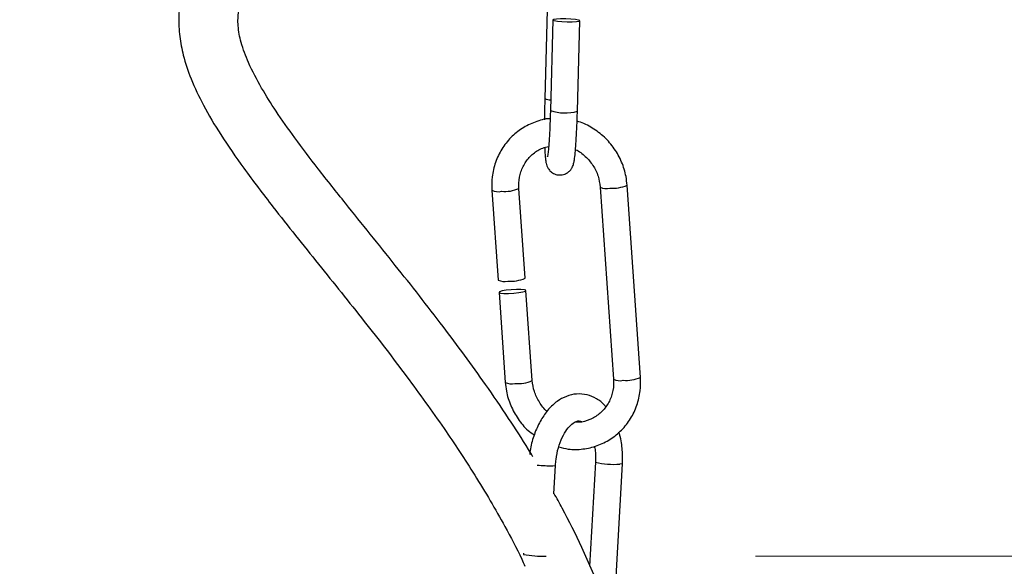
# Model space of a CAD drawing. Header units: millimetres. Extents: x 59 to 109, y 26 to 144.
# Tile 143 of 158: x 72.06 to 76.8, y 99.21 to 101.84. Entities that reach past the tile are written whole.
import ezdxf

# ---------------------------------------------------------------- set-up
doc = ezdxf.new("R2010")
doc.units = ezdxf.units.MM
doc.styles.add('SLDTEXTSTYLE0', font='TXT', dxfattribs={"width": 0.75})
doc.dimstyles.new('SLDDIMSTYLE0', dxfattribs={"dimtxt": 3.5, "dimasz": 3.302, "dimexe": 0, "dimexo": 0.0625, "dimgap": 0.875, "dimtad": 1, "dimdec": 0, "dimlfac": 20, "dimrnd": 1e-09, "dimzin": 12, "dimdsep": 46, "dimtxsty": 'SLDTEXTSTYLE0', "dimsah": 1, "dimcen": 0.09, "dimadec": 0, "dimazin": 3, "dimtfac": 1, "dimtdec": 0, "dimtofl": 0, "dimtmove": 0, "dimatfit": 3, "dimfxl": 0, "dimfrac": 2, "dimtolj": 1, "dimtzin": 12, "dimarcsym": 0})
doc.dimstyles.new('SLDDIMSTYLE1', dxfattribs={"dimtxt": 3.5, "dimasz": 3.302, "dimexe": 0, "dimexo": 0.0625, "dimgap": 0.875, "dimtad": 1, "dimdec": 0, "dimlfac": 20, "dimrnd": 1e-09, "dimzin": 12, "dimdsep": 46, "dimtxsty": 'SLDTEXTSTYLE0', "dimsah": 1, "dimcen": 0.09, "dimadec": 0, "dimazin": 3, "dimtfac": 1, "dimtdec": 0, "dimtmove": 0, "dimatfit": 0, "dimfxl": 0, "dimfrac": 2, "dimtolj": 1, "dimtzin": 12, "dimarcsym": 0})

# ---------------------------------------------------------------- blocks, each defined once
blk = doc.blocks.new('_D')
at = {"color": 7, "linetype": 'Continuous', "lineweight": 18}
for p, q in [((78.8835, 143.6649), (108.5588, 143.6649)), ((107.5588, 143.6649), (107.5588, 76.3608)), ((75.8335, 76.3608), (108.5588, 76.3608))]:
    blk.add_line(p, q, dxfattribs=at)
for points in [[(107.5588, 143.6649), (107.0508, 140.3629), (108.0668, 140.3629)], [(107.5588, 76.3608), (108.0668, 79.6628), (107.0508, 79.6628)]]:
    blk.add_solid(points, dxfattribs=at)
at = {"color": 7, "linetype": 'Continuous', "lineweight": 18, "insert": (103.047, 105.5185), "char_height": 3.5, "attachment_point": 1, "rotation": 90, "style": 'SLDTEXTSTYLE0'}
blk.add_mtext('1346', dxfattribs=at)
blk = doc.blocks.new('_D_1')
at = {"color": 7, "linetype": 'Continuous', "lineweight": 18}
for p, q in [((75.6057, 99.2579), (98.8756, 99.2579)), ((97.8756, 99.2579), (97.8756, 76.3608)), ((75.8335, 76.3608), (98.8756, 76.3608))]:
    blk.add_line(p, q, dxfattribs=at)
for points in [[(97.8756, 99.2579), (97.3676, 95.9559), (98.3836, 95.9559)], [(97.8756, 76.3608), (98.3836, 79.6628), (97.3676, 79.6628)]]:
    blk.add_solid(points, dxfattribs=at)
at = {"color": 7, "linetype": 'Continuous', "lineweight": 18, "insert": (93.3639, 85.2455), "char_height": 3.5, "attachment_point": 1, "rotation": 90, "style": 'SLDTEXTSTYLE0'}
blk.add_mtext('458', dxfattribs=at)

msp = doc.modelspace()

# ---------------------------------------------------------------- linework, layer by layer
at = {"color": 7, "linetype": 'Continuous', "lineweight": 25}
for p, q in [((74.61696, 102.39009), (74.59149, 101.46061)), ((74.63037, 101.83838), (74.61843, 101.40271)), ((74.74838, 101.39914), (74.76032, 101.83481)), ((74.49655, 100.59614), (74.46654, 101.02806)), ((74.85788, 101.03413), (74.92214, 100.10945)), ((75.05183, 100.11847), (74.98757, 101.04314)), ((74.33685, 101.01905), (74.36686, 100.58712)), ((74.37099, 100.52779), (74.4011, 100.09437)), ((74.53079, 100.10338), (74.50067, 100.5368)), ((74.63504, 99.55884), (74.64265, 99.69478)), ((74.83481, 99.70976), (74.80686, 99.21037)), ((74.92135, 98.92979), (74.96461, 99.70249)), ((74.48884, 99.27309), (74.48849, 99.26673))]:
    msp.add_line(p, q, dxfattribs=at)
at = {"color": 7, "linetype": 'Continuous', "lineweight": 25, "flags": 128}
for points in [[(74.76024, 101.83517), (74.75407, 101.83792), (74.73896, 101.84047), (74.71721, 101.84243), (74.69213, 101.8435), (74.66754, 101.84352), (74.64718, 101.84248), (74.63416, 101.84055), (74.63045, 101.83802), (74.63662, 101.83526), (74.65173, 101.83272), (74.67348, 101.83076), (74.69856, 101.82969), (74.72315, 101.82967), (74.7435, 101.83071), (74.75653, 101.83264), (74.76024, 101.83517)], [(74.4173, 100.52283), (74.44249, 100.52424), (74.46667, 100.52687), (74.48615, 100.53033), (74.49797, 100.53409), (74.50033, 100.53758), (74.49287, 100.54026), (74.47673, 100.54172), (74.45436, 100.54175), (74.42917, 100.54035), (74.40499, 100.53771), (74.38551, 100.53425), (74.37369, 100.53049), (74.37133, 100.52701), (74.37878, 100.52433), (74.39493, 100.52286), (74.4173, 100.52283)]]:
    msp.add_lwpolyline(points, dxfattribs=at)
at = {"color": 1, "linetype": 'Continuous', "lineweight": 25, "flags": 128}
for points in [[(74.63007, 99.69325), (74.64079, 99.69399), (74.64265, 99.6948)], [(74.96461, 99.70249), (74.96274, 99.7017), (74.95203, 99.70096)]]:
    msp.add_lwpolyline(points, dxfattribs=at)
at = {"color": 1, "linetype": 'Continuous', "lineweight": 25}
for centre, radius, start, end in [((74.61653, 101.50531), 0.05124, 240.7379, 273.69845), ((74.68927, 101.61503), 0.22383, 251.54864, 285.31171), ((74.39968, 101.17165), 0.15843, 264.01323, 294.96), ((74.88762, 101.09324), 0.06617, 243.29696, 284.50801), ((74.91674, 101.21011), 0.18137, 266.03386, 292.9876), ((74.36658, 101.07805), 0.06607, 243.25258, 284.53067), ((74.43084, 100.15337), 0.06607, 243.25258, 284.53067), ((74.46403, 100.24601), 0.15748, 263.94298, 295.08249), ((74.95187, 100.16845), 0.06607, 243.25262, 284.53063), ((74.98097, 100.28558), 0.18151, 266.04461, 292.97684), ((74.62631, 100.57543), 0.88219, 265.35151, 270.24451), ((74.92464, 100.12313), 0.42306, 257.74123, 273.71193)]:
    msp.add_arc(centre, radius, start, end, dxfattribs=at)
at = {"color": 7, "linetype": 'Continuous', "lineweight": 25}
for centre, radius, start, end in [((74.4298, 100.73877), 0.15748, 263.93905, 295.07843), ((74.39659, 100.64613), 0.06608, 243.25833, 284.53222), ((74.58617, 99.79176), 0.53404, 259.46062, 271.25648)]:
    msp.add_arc(centre, radius, start, end, dxfattribs=at)
for points, knots in [([(74.3636, 123.98069), (74.30175, 123.87253), (74.14447, 123.59749), (73.88145, 123.15816), (73.56292, 122.60842), (73.23326, 121.99849), (72.91187, 121.31833), (72.63247, 120.61017), (72.40468, 119.87469), (72.23689, 119.13788), (72.12758, 118.40797), (72.07078, 117.68861), (72.0611, 116.96061), (72.10008, 116.19439), (72.19161, 115.39423), (72.33637, 114.56672), (72.52633, 113.74706), (72.75421, 112.93362), (73.01435, 112.12336), (73.29578, 111.32972), (73.58629, 110.55549), (73.87436, 109.80507), (74.15431, 109.06413), (74.41749, 108.32556), (74.62221, 107.67299), (74.76894, 107.10605), (74.86653, 106.63359), (74.93202, 106.16582), (74.9592, 105.70656), (74.94472, 105.25616), (74.8871, 104.85078), (74.79363, 104.49002), (74.67663, 104.17344), (74.52655, 103.8696), (74.32369, 103.55164), (74.0639, 103.23373), (73.75397, 102.93117), (73.46594, 102.68946), (73.21965, 102.48525), (73.05229, 102.32803), (72.94215, 102.1887), (72.87901, 102.078), (72.84092, 101.9659), (72.82742, 101.85835), (72.8323, 101.75975), (72.85194, 101.65847), (72.88943, 101.54768), (72.95042, 101.42017), (73.03595, 101.27721), (73.14859, 101.11464), (73.30591, 100.90785), (73.50144, 100.66485), (73.71896, 100.39443), (73.92202, 100.13178), (74.09993, 99.8854), (74.23262, 99.68478), (74.329, 99.52643), (74.40457, 99.39179), (74.46104, 99.28732), (74.49032, 99.22157), (74.49539, 99.21017)], [0, 0, 0, 0, 0.0137365, 0.0349276, 0.0564028, 0.0836916, 0.111198, 0.1390904, 0.1673119, 0.1957254, 0.2220166, 0.2482927, 0.2748873, 0.3018757, 0.332434, 0.3631976, 0.3939895, 0.424693, 0.4558335, 0.4873152, 0.5170458, 0.5465375, 0.5754877, 0.6039327, 0.6325438, 0.6504866, 0.668164, 0.6854463, 0.702263, 0.7185764, 0.7348056, 0.7470664, 0.7593909, 0.7717611, 0.7841646, 0.800686, 0.8166683, 0.8316055, 0.8419078, 0.8518589, 0.8568791, 0.8617847, 0.8663651, 0.8706307, 0.8745805, 0.8783213, 0.8833306, 0.8891956, 0.8961441, 0.9044041, 0.9141931, 0.9288779, 0.9434324, 0.9571637, 0.969567, 0.9802813, 0.9860231, 0.991638, 0.9985507, 1, 1, 1, 1]), ([(74.534, 99.73646), (74.52692, 99.74837), (74.48944, 99.81146), (74.41366, 99.92793), (74.27819, 100.12688), (74.09645, 100.37364), (73.86922, 100.66247), (73.66652, 100.91272), (73.50492, 101.11611), (73.39287, 101.26356), (73.30149, 101.39271), (73.22531, 101.5129), (73.16724, 101.62301), (73.12918, 101.72391), (73.11327, 101.8066), (73.11527, 101.88185), (73.13803, 101.95894), (73.19508, 102.05451), (73.29274, 102.16383), (73.42373, 102.28316), (73.56773, 102.40386), (73.76477, 102.56753), (74.01461, 102.78401), (74.30506, 103.07723), (74.57803, 103.41505), (74.81658, 103.79729), (75.00583, 104.21746), (75.1409, 104.66428), (75.21911, 105.12748), (75.245, 105.59808), (75.22682, 106.06893), (75.17143, 106.53433), (75.08614, 106.99261), (74.95058, 107.55949), (74.74757, 108.23907), (74.47085, 109.03063), (74.17175, 109.82575), (73.86673, 110.61972), (73.56777, 111.41556), (73.28318, 112.21798), (73.03294, 112.99799), (72.82093, 113.75158), (72.64878, 114.47328), (72.5128, 115.19396), (72.41486, 115.91313), (72.35758, 116.63153), (72.3455, 117.34923), (72.38012, 118.06182), (72.46596, 118.79202), (72.61163, 119.53284), (72.82123, 120.2797), (73.08683, 121.00197), (73.40168, 121.69872), (73.75187, 122.36553), (74.0876, 122.94517), (74.29961, 123.3041), (74.38701, 123.45209)], [0, 0, 0, 0, 0.0017118, 0.0090624, 0.0173345, 0.0319309, 0.0479725, 0.0646085, 0.0738888, 0.0821542, 0.0892043, 0.0951331, 0.1015002, 0.1063878, 0.1103278, 0.1136898, 0.1172829, 0.1212841, 0.1274554, 0.134461, 0.1418142, 0.1490697, 0.1638651, 0.1796874, 0.1963196, 0.2135503, 0.2311898, 0.248988, 0.266916, 0.2849126, 0.3029298, 0.3208765, 0.338605, 0.3563505, 0.3876883, 0.4198754, 0.4524772, 0.4850798, 0.5173833, 0.5499317, 0.5826686, 0.6112685, 0.6396565, 0.6677018, 0.6953219, 0.7228463, 0.7503042, 0.7776023, 0.8046385, 0.8346107, 0.8641785, 0.8936306, 0.9229363, 0.9519966, 0.9802092, 1, 1, 1, 1]), ([(74.59149, 101.46061), (74.5912, 101.44912), (74.59037, 101.41564), (74.58971, 101.38004), (74.5897, 101.35869), (74.5897, 101.35788)], [0, 0, 0, 0, 0.3345147, 0.9746693, 1, 1, 1, 1]), ([(74.59124, 101.22452), (74.59155, 101.21568), (74.59242, 101.19086), (74.59442, 101.16848), (74.59705, 101.15126), (74.60042, 101.13827), (74.60709, 101.12356), (74.61949, 101.10826), (74.63835, 101.09612), (74.66243, 101.09085), (74.68592, 101.09481), (74.70417, 101.10507), (74.71614, 101.11711), (74.72342, 101.12875), (74.72781, 101.13924), (74.73115, 101.1509), (74.7343, 101.1678), (74.73779, 101.19684), (74.74145, 101.24202), (74.74467, 101.29731), (74.74697, 101.35175), (74.748, 101.38648), (74.74838, 101.39914)], [0, 0, 0, 0, 0.0529624, 0.1485961, 0.2016515, 0.2351318, 0.2625539, 0.2908155, 0.322996, 0.3572886, 0.3931746, 0.4215721, 0.4461305, 0.4683952, 0.4904987, 0.5207874, 0.5781202, 0.6711203, 0.7604175, 0.8543938, 0.9469263, 1, 1, 1, 1]), ([(74.61843, 101.40271), (74.6181, 101.39155), (74.61714, 101.35908), (74.61501, 101.30772), (74.61199, 101.25432), (74.60869, 101.21346), (74.60616, 101.1901), (74.60412, 101.17969), (74.60439, 101.18064), (74.60444, 101.18082)], [0, 0, 0, 0, 0.1023668, 0.2979907, 0.4932167, 0.68654, 0.8515084, 0.9704603, 1, 1, 1, 1]), ([(74.61716, 101.36352), (74.61598, 101.36352), (74.59123, 101.3635), (74.54436, 101.34883), (74.4809, 101.31907), (74.42622, 101.27413), (74.38254, 101.21841), (74.3522, 101.15393), (74.33586, 101.08622), (74.33653, 101.0406), (74.33685, 101.01905)], [0, 0, 0, 0, 0.0072283, 0.1516582, 0.295659, 0.4394007, 0.5830513, 0.7268462, 0.8709705, 1, 1, 1, 1]), ([(74.98757, 101.04314), (74.9861, 101.05702), (74.98207, 101.09501), (74.9632, 101.15549), (74.92785, 101.22004), (74.87979, 101.27624), (74.82109, 101.31935), (74.77531, 101.34422), (74.74932, 101.34967), (74.74674, 101.35021)], [0, 0, 0, 0, 0.1009502, 0.2763586, 0.4522354, 0.6283676, 0.8045504, 0.9805919, 1, 1, 1, 1]), ([(74.46654, 101.02806), (74.46625, 101.03672), (74.46536, 101.06399), (74.47426, 101.10891), (74.49815, 101.15779), (74.53455, 101.19673), (74.57297, 101.22175), (74.60011, 101.22716), (74.60979, 101.22909)], [0, 0, 0, 0, 0.09170927, 0.28864936, 0.48666136, 0.68639231, 0.88819171, 1, 1, 1, 1]), ([(74.73899, 101.21425), (74.73932, 101.21414), (74.75697, 101.20805), (74.78747, 101.1828), (74.8249, 101.14019), (74.8501, 101.08851), (74.85533, 101.05199), (74.85788, 101.03413)], [0, 0, 0, 0, 0.0047737, 0.2582743, 0.5098974, 0.7603082, 1, 1, 1, 1]), ([(74.4011, 100.09437), (74.40258, 100.08049), (74.40661, 100.04251), (74.4254, 99.98193), (74.46109, 99.9178), (74.50034, 99.86936), (74.53039, 99.84799), (74.54064, 99.84071)], [0, 0, 0, 0, 0.1403226, 0.3841344, 0.6286068, 0.8734343, 1, 1, 1, 1]), ([(74.60276, 99.95543), (74.60264, 99.95551), (74.58716, 99.96615), (74.56449, 99.99858), (74.5384, 100.0487), (74.53329, 100.08542), (74.53079, 100.10338)], [0, 0, 0, 0, 0.0026716, 0.3409996, 0.6776973, 1, 1, 1, 1]), ([(74.65833, 99.78369), (74.67353, 99.77975), (74.71186, 99.7698), (74.77542, 99.77174), (74.84437, 99.78747), (74.90775, 99.81877), (74.96246, 99.8633), (75.00613, 99.91913), (75.03647, 99.98358), (75.05282, 100.05129), (75.05214, 100.09692), (75.05183, 100.11847)], [0, 0, 0, 0, 0.0772257, 0.1947632, 0.3119099, 0.4287106, 0.5452993, 0.6618138, 0.7784456, 0.8953445, 1, 1, 1, 1]), ([(74.92214, 100.10945), (74.92242, 100.10079), (74.92331, 100.07352), (74.91443, 100.02856), (74.89049, 99.97989), (74.85426, 99.94016), (74.80834, 99.91369), (74.768, 99.90111), (74.744, 99.90306), (74.73822, 99.90353)], [0, 0, 0, 0, 0.0793384, 0.2496854, 0.4209682, 0.5937377, 0.7683008, 0.9442001, 1, 1, 1, 1]), ([(74.88479, 99.97744), (74.88323, 99.97955), (74.87101, 99.99599), (74.84106, 100.01671), (74.79491, 100.03703), (74.74442, 100.04113), (74.69463, 100.02951), (74.64892, 100.00406), (74.60765, 99.9658), (74.5715, 99.91509), (74.54288, 99.85354), (74.52479, 99.7962), (74.52011, 99.75979), (74.51854, 99.74759)], [0, 0, 0, 0, 0.0145952, 0.1138459, 0.2089138, 0.3104355, 0.4086494, 0.5072646, 0.6106492, 0.7195832, 0.8315327, 0.9436019, 1, 1, 1, 1]), ([(74.64265, 99.69478), (74.64342, 99.70457), (74.64569, 99.73348), (74.65565, 99.78052), (74.6742, 99.83028), (74.69764, 99.86962), (74.72233, 99.8958), (74.74391, 99.90762), (74.75614, 99.91024), (74.76411, 99.90703), (74.76757, 99.90563)], [0, 0, 0, 0, 0.0716935, 0.2118562, 0.3510819, 0.4878257, 0.621657, 0.7549666, 0.8934796, 1, 1, 1, 1]), ([(74.96461, 99.70249), (74.96502, 99.71546), (74.96618, 99.75273), (74.96208, 99.80539), (74.952, 99.84102), (74.94805, 99.85495)], [0, 0, 0, 0, 0.2452091, 0.704828, 1, 1, 1, 1]), ([(74.83027, 99.78698), (74.83157, 99.78048), (74.83632, 99.75668), (74.83545, 99.72951), (74.83481, 99.70976)], [0, 0, 0, 0, 0.2728329, 1, 1, 1, 1]), ([(74.93181, 98.86799), (74.91137, 98.93474), (74.86584, 99.08335), (74.77616, 99.28893), (74.6962, 99.45242), (74.64866, 99.53731), (74.63518, 99.56137)], [0, 0, 0, 0, 0.2723447, 0.6064082, 0.8884755, 1, 1, 1, 1])]:
    msp.add_open_spline(points, degree=3, knots=knots, dxfattribs=at)

# ---------------------------------------------------------------- dimensions: what is measured, and where the dimension line sits
at = {"color": 7, "linetype": 'Continuous', "lineweight": 18}
for base, p1, dimstyle, picture, middle in [((107.55876, 76.36081), (77.88354, 143.66488), 'SLDDIMSTYLE0', '_D', (107.55876, 110.69074)), ((97.87561, 76.36081), (74.60571, 99.25793), 'SLDDIMSTYLE1', '_D_1', (97.87561, 89.12468))]:
    dim = msp.add_linear_dim(base=base, p1=p1, p2=(74.83348, 76.36081), angle=90, dimstyle=dimstyle, dxfattribs=at)
    dim.commit()
    dim.dimension.update_dxf_attribs({"geometry": picture, "text_midpoint": middle, "dimtype": 160})

doc.saveas('drawing.dxf')
